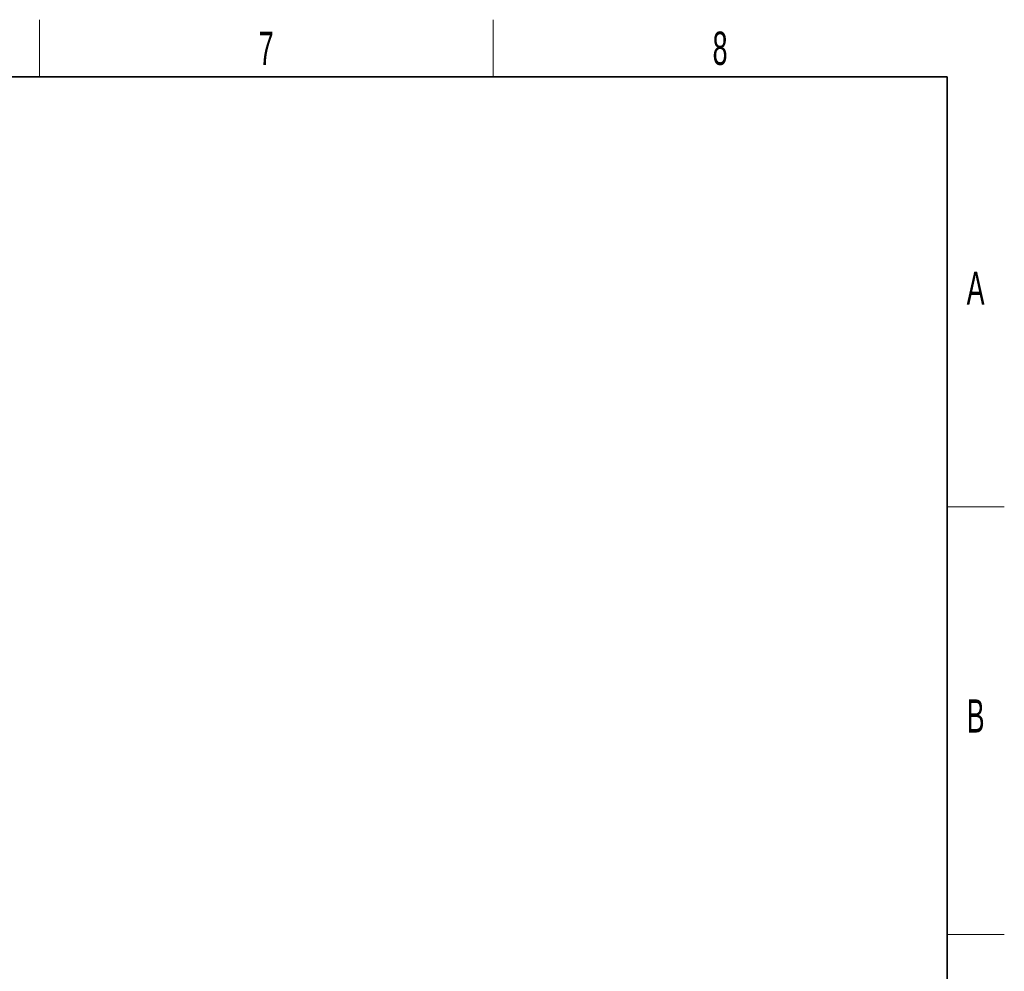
# Paper-space layout 'Blatt5' of a CAD drawing. Header units: millimetres. Extents: x 5 to 418, y 2 to 292.
# Tile 29 of 29: x 310 to 414, y 188 to 288. Entities that reach past the tile are written whole.
import ezdxf

# ---------------------------------------------------------------- set-up
doc = ezdxf.new("R2010")
doc.units = ezdxf.units.MM
doc.layers.add('SLD-0', color=7, linetype='Continuous')
doc.styles.add('SLDTEXTSTYLE1', font='TXT', dxfattribs={"width": 0.605})

psp = doc.layouts.new('Blatt5')

# ---------------------------------------------------------------- linework, layer by layer
at = {"layer": 'SLD-0', "lineweight": 18}
for p, q in [((312.5, 282.5), (312.5, 288.5)), ((360.25, 282.5), (360.25, 288.5)), ((408, 237.25), (414, 237.25)), ((408, 192.25), (414, 192.25))]:
    psp.add_line(p, q, dxfattribs=at)
at = {"layer": 'SLD-0', "lineweight": 35}
for p, q in [((408, 282.5), (26, 282.5)), ((408, 12), (408, 282.5))]:
    psp.add_line(p, q, dxfattribs=at)

# ---------------------------------------------------------------- texts
at = {"layer": 'SLD-0', "char_height": 3.5, "attachment_point": 2, "style": 'SLDTEXTSTYLE1'}
for s, insert in [('7', (336.3527, 287.243)), ('8', (384.1027, 287.243)), ('A', (410.9816, 262.0011)), ('B', (410.9816, 217.0011))]:
    psp.add_mtext(s, dxfattribs=dict(at, insert=insert))

doc.saveas('drawing.dxf')
